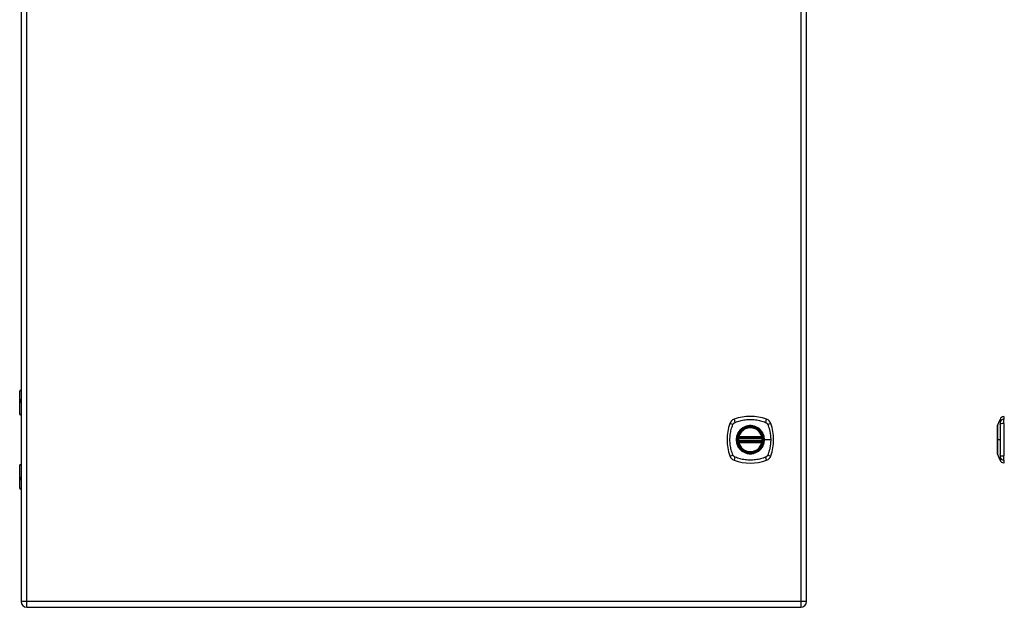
# Model space of a CAD drawing. Header units: inches. Extents: x 3 to 112, y 6 to 61.
# Tile 58 of 67: x 32 to 57, y 13 to 28. Entities that reach past the tile are written whole.
import ezdxf

# ---------------------------------------------------------------- set-up
doc = ezdxf.new("R2010")
doc.units = ezdxf.units.IN
doc.header["$MEASUREMENT"] = 0
doc.layers.add('Visible Edges(ANSI)', color=7, linetype='Continuous', lineweight=25)
doc.layers.add('Visible Tangent Edges(ANSI)', color=7, linetype='Continuous', lineweight=25)

msp = doc.modelspace()

# ---------------------------------------------------------------- linework, layer by layer
at = {"layer": 'Visible Edges(ANSI)'}
for p, q in [((32.277, 43.026), (32.277, 13.515)), ((52.195, 13.515), (52.195, 43.026)), ((32.242, 18.264), (32.242, 18.849)), ((32.262, 18.869), (32.277, 18.869)), ((32.277, 18.625), (32.274, 18.625)), ((32.274, 18.581), (32.277, 18.581)), ((32.277, 18.249), (32.258, 18.249)), ((57.041, 17.976), (57.103, 18.135)), ((57.195, 18.209), (57.195, 18.141)), ((57.195, 18.03), (57.195, 18.141)), ((57.195, 18.03), (57.195, 17.207)), ((50.474, 17.658), (51.068, 17.658)), ((51.068, 17.579), (50.474, 17.579)), ((50.478, 17.678), (51.063, 17.678)), ((51.063, 17.559), (50.478, 17.559)), ((57.103, 17.102), (57.041, 17.262)), ((32.258, 16.989), (32.277, 16.989)), ((57.195, 17.096), (57.195, 17.207)), ((57.195, 17.096), (57.195, 17.028)), ((32.242, 16.388), (32.242, 16.973)), ((32.277, 16.656), (32.274, 16.656)), ((32.274, 16.613), (32.277, 16.613)), ((32.277, 16.369), (32.262, 16.369)), ((32.423, 13.369), (52.049, 13.369))]:
    msp.add_line(p, q, dxfattribs=at)
at = {"layer": 'Visible Edges(ANSI)', "flags": 128}
for points in [[(57.041, 17.974), (57.041, 17.973), (57.041, 17.972), (57.041, 17.97), (57.041, 17.967), (57.041, 17.963), (57.041, 17.959), (57.041, 17.953), (57.041, 17.947), (57.04, 17.94), (57.04, 17.932), (57.04, 17.923), (57.04, 17.914), (57.04, 17.904), (57.04, 17.893), (57.04, 17.882), (57.04, 17.87), (57.04, 17.857), (57.04, 17.844), (57.04, 17.83), (57.04, 17.816), (57.04, 17.802), (57.04, 17.786), (57.04, 17.771), (57.041, 17.755), (57.041, 17.739), (57.041, 17.722), (57.041, 17.705), (57.041, 17.688), (57.041, 17.671), (57.041, 17.654), (57.041, 17.636), (57.041, 17.619), (57.041, 17.602), (57.041, 17.584), (57.041, 17.567), (57.041, 17.55), (57.041, 17.532), (57.041, 17.516), (57.041, 17.499), (57.041, 17.483), (57.04, 17.467), (57.04, 17.451), (57.04, 17.436), (57.04, 17.421), (57.04, 17.407), (57.04, 17.393), (57.04, 17.38), (57.04, 17.367), (57.04, 17.355), (57.04, 17.344), (57.04, 17.333), (57.04, 17.323), (57.04, 17.314), (57.04, 17.305), (57.04, 17.298), (57.041, 17.291), (57.041, 17.284), (57.041, 17.279), (57.041, 17.274), (57.041, 17.27), (57.041, 17.267), (57.041, 17.265), (57.041, 17.264), (57.041, 17.264)], [(50.462, 17.672), (50.462, 17.672), (50.462, 17.672), (50.462, 17.671), (50.462, 17.671), (50.462, 17.671), (50.462, 17.67), (50.462, 17.669), (50.462, 17.669), (50.462, 17.668), (50.462, 17.667), (50.461, 17.666), (50.461, 17.665), (50.461, 17.663), (50.461, 17.662), (50.461, 17.661), (50.46, 17.66), (50.46, 17.658), (50.46, 17.657), (50.46, 17.655), (50.46, 17.654), (50.46, 17.652), (50.459, 17.65), (50.459, 17.649), (50.459, 17.647)], [(50.459, 17.59), (50.459, 17.588), (50.459, 17.587), (50.46, 17.585), (50.46, 17.584), (50.46, 17.582), (50.46, 17.581), (50.46, 17.579), (50.46, 17.578), (50.461, 17.576), (50.461, 17.575), (50.461, 17.574), (50.461, 17.573), (50.461, 17.572), (50.462, 17.571), (50.462, 17.57), (50.462, 17.569), (50.462, 17.568), (50.462, 17.567), (50.462, 17.567), (50.462, 17.566), (50.462, 17.566), (50.462, 17.566), (50.462, 17.566), (50.462, 17.565)], [(51.082, 17.647), (51.082, 17.649), (51.082, 17.65), (51.082, 17.652), (51.082, 17.654), (51.082, 17.655), (51.081, 17.657), (51.081, 17.658), (51.081, 17.66), (51.081, 17.661), (51.081, 17.662), (51.081, 17.663), (51.08, 17.665), (51.08, 17.666), (51.08, 17.667), (51.08, 17.668), (51.08, 17.669), (51.08, 17.669), (51.08, 17.67), (51.079, 17.671), (51.079, 17.671), (51.079, 17.671), (51.079, 17.672), (51.079, 17.672), (51.079, 17.672)], [(51.079, 17.565), (51.079, 17.566), (51.079, 17.566), (51.079, 17.566), (51.079, 17.566), (51.079, 17.567), (51.08, 17.567), (51.08, 17.568), (51.08, 17.569), (51.08, 17.57), (51.08, 17.571), (51.08, 17.572), (51.08, 17.573), (51.081, 17.574), (51.081, 17.575), (51.081, 17.576), (51.081, 17.578), (51.081, 17.579), (51.081, 17.581), (51.082, 17.582), (51.082, 17.584), (51.082, 17.585), (51.082, 17.587), (51.082, 17.588), (51.082, 17.59)]]:
    msp.add_lwpolyline(points, dxfattribs=at)
at = {"layer": 'Visible Edges(ANSI)'}
for radius in [0.32, 0.315]:
    msp.add_circle((50.771, 17.619), radius, dxfattribs=at)
for centre, radius, start, end in [((32.262, 18.849), 0.0197, 90, 180), ((32.258, 18.264), 0.0157, 180, 270), ((51.46, 17.619), 1.28, 161.2278, 198.7722), ((50.416, 17.973), 0.177, 108.7722, 161.2278), ((50.771, 16.93), 1.28, 71.2278, 108.7722), ((51.126, 17.973), 0.177, 18.7722, 71.2278), ((50.082, 17.619), 1.28, 341.2278, 18.7722), ((57.213, 18.092), 0.118, 98.6009, 158.7495), ((57.188, 18.15), 0.0394, 53.1301, 78.463), ((50.771, 17.619), 0.313, 13.6344, 166.3656), ((57.046, 17.974), 0.00492, 158.7495, 179.7912), ((50.771, 17.619), 0.313, 174.7499, 185.2501), ((50.771, 17.619), 0.313, 166.3656, 170.216), ((50.474, 17.67), 0.0118, 170.216, 270), ((50.474, 17.567), 0.0118, 90, 189.784), ((50.771, 17.619), 0.313, 189.784, 193.6344), ((50.478, 17.69), 0.0118, 166.3656, 270), ((50.478, 17.548), 0.0118, 90, 193.6344), ((50.771, 17.619), 0.313, 193.6344, 346.3656), ((51.063, 17.69), 0.0118, 270, 13.6344), ((51.063, 17.548), 0.0118, 346.3656, 90), ((51.068, 17.67), 0.0118, 270, 9.784), ((51.068, 17.567), 0.0118, 350.216, 90), ((50.771, 17.619), 0.313, 9.784, 13.6344), ((50.771, 17.619), 0.313, 346.3656, 350.216), ((50.771, 17.619), 0.313, 354.7499, 5.2501), ((57.046, 17.264), 0.00492, 180.2088, 201.2505), ((32.258, 16.973), 0.0157, 90, 180), ((50.416, 17.264), 0.177, 198.7722, 251.2278), ((50.771, 18.308), 1.28, 251.2278, 288.7722), ((51.126, 17.264), 0.177, 288.7722, 341.2278), ((57.213, 17.145), 0.118, 201.2505, 261.3991), ((57.188, 17.087), 0.0394, 281.537, 306.8699), ((32.262, 16.388), 0.0197, 180, 270), ((32.423, 13.515), 0.146, 180, 270), ((52.049, 13.515), 0.146, 270, 0)]:
    msp.add_arc(centre, radius, start, end, dxfattribs=at)
at = {"layer": 'Visible Tangent Edges(ANSI)'}
for p, q in [((32.423, 13.515), (32.423, 43.026)), ((52.049, 43.026), (52.049, 13.515)), ((32.277, 18.849), (32.242, 18.849)), ((32.265, 18.634), (32.277, 18.634)), ((32.277, 18.571), (32.265, 18.571)), ((32.242, 18.264), (32.277, 18.264)), ((50.459, 17.647), (50.471, 17.646)), ((50.459, 17.59), (50.471, 17.591)), ((50.468, 17.671), (50.462, 17.672)), ((50.462, 17.565), (50.468, 17.566)), ((50.467, 17.692), (50.478, 17.69)), ((50.478, 17.548), (50.467, 17.545)), ((50.471, 17.646), (51.071, 17.646)), ((51.071, 17.591), (50.471, 17.591)), ((50.474, 17.658), (50.474, 17.668)), ((50.474, 17.569), (50.474, 17.579)), ((50.478, 17.678), (50.478, 17.69)), ((51.063, 17.69), (50.478, 17.69)), ((50.478, 17.668), (50.478, 17.678)), ((50.478, 17.668), (51.063, 17.668)), ((50.478, 17.559), (50.478, 17.569)), ((51.063, 17.569), (50.478, 17.569)), ((50.478, 17.548), (50.478, 17.559)), ((50.478, 17.548), (51.063, 17.548)), ((51.063, 17.69), (51.075, 17.692)), ((51.063, 17.69), (51.063, 17.678)), ((51.063, 17.678), (51.063, 17.668)), ((51.063, 17.569), (51.063, 17.559)), ((51.063, 17.559), (51.063, 17.548)), ((51.075, 17.545), (51.063, 17.548)), ((51.068, 17.668), (51.068, 17.658)), ((51.068, 17.579), (51.068, 17.569)), ((51.071, 17.646), (51.082, 17.647)), ((51.071, 17.591), (51.082, 17.59)), ((51.079, 17.672), (51.073, 17.671)), ((51.073, 17.566), (51.079, 17.565)), ((51.123, 17.619), (51.128, 17.619)), ((51.287, 17.619), (51.128, 17.619)), ((57.041, 17.619), (57.041, 17.619)), ((57.103, 17.619), (57.041, 17.619)), ((32.277, 16.973), (32.242, 16.973)), ((32.265, 16.666), (32.277, 16.666)), ((32.277, 16.603), (32.265, 16.603)), ((32.242, 16.388), (32.277, 16.388)), ((32.423, 13.515), (32.277, 13.515)), ((32.423, 13.369), (32.423, 13.515)), ((52.049, 13.515), (32.423, 13.515)), ((52.049, 13.515), (52.049, 13.369)), ((52.195, 13.515), (52.049, 13.515))]:
    msp.add_line(p, q, dxfattribs=at)
at = {"layer": 'Visible Tangent Edges(ANSI)', "flags": 128}
for points in [[(32.265, 18.634), (32.263, 18.634), (32.261, 18.633), (32.259, 18.632), (32.257, 18.631), (32.256, 18.628), (32.254, 18.626), (32.253, 18.623), (32.252, 18.619), (32.252, 18.615), (32.251, 18.611), (32.251, 18.607), (32.251, 18.603), (32.251, 18.599), (32.251, 18.594), (32.252, 18.59), (32.252, 18.587), (32.253, 18.583), (32.254, 18.58), (32.256, 18.577), (32.257, 18.575), (32.259, 18.574), (32.261, 18.572), (32.263, 18.572), (32.265, 18.571)], [(32.274, 18.581), (32.272, 18.581), (32.27, 18.582), (32.268, 18.583), (32.266, 18.584), (32.265, 18.585), (32.264, 18.587), (32.263, 18.589), (32.262, 18.592), (32.261, 18.594), (32.261, 18.597), (32.26, 18.6), (32.26, 18.603), (32.26, 18.606), (32.261, 18.609), (32.261, 18.612), (32.262, 18.614), (32.263, 18.617), (32.264, 18.619), (32.265, 18.62), (32.266, 18.622), (32.268, 18.623), (32.27, 18.624), (32.272, 18.624), (32.274, 18.625)], [(50.331, 17.23), (50.317, 17.264), (50.307, 17.295), (50.297, 17.326), (50.288, 17.358), (50.28, 17.39), (50.274, 17.422), (50.268, 17.454), (50.263, 17.487), (50.259, 17.52), (50.256, 17.552), (50.255, 17.585), (50.254, 17.618), (50.255, 17.652), (50.256, 17.684), (50.259, 17.717), (50.263, 17.75), (50.268, 17.783), (50.274, 17.815), (50.28, 17.847), (50.288, 17.879), (50.297, 17.911), (50.307, 17.943), (50.317, 17.974), (50.331, 18.007)], [(50.331, 18.007), (50.332, 18.01), (50.334, 18.013), (50.335, 18.015), (50.337, 18.018), (50.338, 18.021), (50.34, 18.023), (50.342, 18.026), (50.344, 18.028), (50.346, 18.031), (50.348, 18.033), (50.35, 18.035), (50.352, 18.037), (50.354, 18.04), (50.357, 18.042), (50.359, 18.044), (50.361, 18.046), (50.364, 18.047), (50.366, 18.049), (50.369, 18.051), (50.371, 18.053), (50.374, 18.054), (50.377, 18.056), (50.379, 18.057), (50.382, 18.059)], [(50.382, 18.059), (50.416, 18.072), (50.447, 18.083), (50.478, 18.093), (50.51, 18.101), (50.542, 18.109), (50.574, 18.116), (50.606, 18.122), (50.639, 18.127), (50.672, 18.13), (50.705, 18.133), (50.738, 18.135), (50.771, 18.135), (50.804, 18.135), (50.837, 18.133), (50.87, 18.13), (50.902, 18.127), (50.935, 18.122), (50.967, 18.116), (51, 18.109), (51.032, 18.101), (51.063, 18.093), (51.095, 18.083), (51.126, 18.072), (51.159, 18.059)], [(51.159, 18.059), (51.161, 18.058), (51.162, 18.057), (51.164, 18.057), (51.165, 18.056), (51.166, 18.055), (51.168, 18.054), (51.169, 18.054), (51.17, 18.053), (51.172, 18.052), (51.173, 18.051), (51.174, 18.05), (51.175, 18.049), (51.177, 18.048), (51.178, 18.048), (51.179, 18.047), (51.18, 18.046), (51.182, 18.045), (51.183, 18.044), (51.184, 18.043), (51.185, 18.042), (51.186, 18.041), (51.187, 18.04), (51.188, 18.038), (51.19, 18.037)], [(51.19, 18.037), (51.191, 18.036), (51.192, 18.035), (51.193, 18.034), (51.194, 18.033), (51.195, 18.032), (51.196, 18.031), (51.197, 18.029), (51.198, 18.028), (51.199, 18.027), (51.2, 18.026), (51.201, 18.025), (51.201, 18.023), (51.202, 18.022), (51.203, 18.021), (51.204, 18.019), (51.205, 18.018), (51.206, 18.017), (51.206, 18.015), (51.207, 18.014), (51.208, 18.013), (51.209, 18.011), (51.209, 18.01), (51.21, 18.009), (51.211, 18.007)], [(51.211, 18.007), (51.219, 17.989), (51.225, 17.974), (51.23, 17.958), (51.235, 17.943), (51.24, 17.927), (51.245, 17.911), (51.249, 17.895), (51.253, 17.88), (51.257, 17.864), (51.261, 17.848), (51.265, 17.831), (51.268, 17.815), (51.271, 17.799), (51.274, 17.783), (51.276, 17.767), (51.279, 17.75), (51.281, 17.734), (51.282, 17.718), (51.284, 17.701), (51.285, 17.685), (51.286, 17.668), (51.287, 17.652), (51.287, 17.635), (51.287, 17.619)], [(57.103, 18.135), (57.103, 18.135), (57.103, 18.135), (57.103, 18.134), (57.103, 18.133), (57.103, 18.132), (57.103, 18.13), (57.103, 18.129), (57.103, 18.127), (57.103, 18.124), (57.103, 18.122), (57.102, 18.119), (57.102, 18.116), (57.102, 18.113), (57.102, 18.109), (57.102, 18.105), (57.102, 18.101), (57.102, 18.097), (57.102, 18.093), (57.102, 18.088), (57.102, 18.083), (57.102, 18.078), (57.102, 18.072), (57.102, 18.067), (57.101, 18.059)], [(57.101, 18.059), (57.102, 18.058), (57.102, 18.057), (57.102, 18.057), (57.102, 18.056), (57.102, 18.055), (57.102, 18.054), (57.102, 18.054), (57.102, 18.053), (57.102, 18.052), (57.102, 18.051), (57.102, 18.05), (57.102, 18.049), (57.102, 18.048), (57.102, 18.048), (57.102, 18.047), (57.102, 18.046), (57.102, 18.045), (57.102, 18.044), (57.102, 18.043), (57.102, 18.042), (57.102, 18.041), (57.102, 18.04), (57.102, 18.038), (57.102, 18.037)], [(57.102, 18.037), (57.102, 18.036), (57.102, 18.035), (57.102, 18.034), (57.102, 18.033), (57.102, 18.032), (57.102, 18.031), (57.102, 18.029), (57.102, 18.028), (57.102, 18.027), (57.102, 18.026), (57.102, 18.025), (57.102, 18.023), (57.102, 18.022), (57.102, 18.021), (57.102, 18.019), (57.102, 18.018), (57.102, 18.017), (57.102, 18.015), (57.102, 18.014), (57.102, 18.013), (57.102, 18.011), (57.102, 18.01), (57.102, 18.009), (57.101, 18.007)], [(57.101, 18.007), (57.102, 17.989), (57.102, 17.974), (57.102, 17.958), (57.102, 17.943), (57.102, 17.927), (57.102, 17.911), (57.102, 17.895), (57.102, 17.88), (57.102, 17.864), (57.102, 17.848), (57.102, 17.831), (57.102, 17.815), (57.102, 17.799), (57.103, 17.783), (57.103, 17.767), (57.103, 17.75), (57.103, 17.734), (57.103, 17.718), (57.103, 17.701), (57.103, 17.685), (57.103, 17.668), (57.103, 17.652), (57.103, 17.635), (57.103, 17.619)], [(50.496, 17.846), (50.484, 17.83), (50.472, 17.813), (50.461, 17.796), (50.451, 17.777), (50.443, 17.759), (50.435, 17.74), (50.429, 17.72), (50.423, 17.7), (50.419, 17.68), (50.416, 17.66), (50.415, 17.639), (50.414, 17.619), (50.415, 17.598), (50.416, 17.577), (50.419, 17.557), (50.423, 17.537), (50.429, 17.517), (50.435, 17.497), (50.443, 17.478), (50.451, 17.46), (50.461, 17.441), (50.472, 17.424), (50.484, 17.407), (50.496, 17.391)], [(51.123, 17.619), (51.111, 17.527), (51.076, 17.442), (51.02, 17.369), (50.947, 17.314), (50.862, 17.278), (50.77, 17.267), (50.679, 17.279), (50.594, 17.314), (50.521, 17.37), (50.466, 17.442), (50.431, 17.528), (50.419, 17.619), (50.431, 17.71), (50.466, 17.795), (50.522, 17.868), (50.595, 17.924), (50.68, 17.959), (50.771, 17.971), (50.862, 17.959), (50.947, 17.923), (51.02, 17.868), (51.076, 17.795), (51.111, 17.71), (51.123, 17.619)], [(50.543, 17.893), (50.541, 17.891), (50.539, 17.89), (50.537, 17.888), (50.535, 17.886), (50.533, 17.884), (50.531, 17.882), (50.529, 17.88), (50.527, 17.879), (50.525, 17.877), (50.523, 17.875), (50.521, 17.873), (50.519, 17.871), (50.517, 17.869), (50.515, 17.867), (50.513, 17.865), (50.511, 17.863), (50.509, 17.861), (50.507, 17.859), (50.505, 17.857), (50.503, 17.855), (50.502, 17.853), (50.5, 17.85), (50.498, 17.848), (50.496, 17.846)], [(50.998, 17.893), (50.982, 17.906), (50.965, 17.918), (50.948, 17.928), (50.93, 17.938), (50.911, 17.947), (50.892, 17.954), (50.872, 17.961), (50.852, 17.966), (50.832, 17.97), (50.812, 17.973), (50.791, 17.975), (50.771, 17.976), (50.75, 17.975), (50.73, 17.973), (50.709, 17.97), (50.689, 17.966), (50.669, 17.961), (50.65, 17.954), (50.63, 17.947), (50.612, 17.938), (50.594, 17.928), (50.576, 17.918), (50.559, 17.906), (50.543, 17.893)], [(51.045, 17.846), (51.044, 17.848), (51.042, 17.85), (51.04, 17.853), (51.038, 17.855), (51.036, 17.857), (51.034, 17.859), (51.033, 17.861), (51.031, 17.863), (51.029, 17.865), (51.027, 17.867), (51.025, 17.869), (51.023, 17.871), (51.021, 17.873), (51.019, 17.875), (51.017, 17.877), (51.015, 17.879), (51.013, 17.88), (51.011, 17.882), (51.009, 17.884), (51.007, 17.886), (51.005, 17.888), (51.003, 17.89), (51, 17.891), (50.998, 17.893)], [(51.128, 17.619), (51.128, 17.629), (51.127, 17.639), (51.126, 17.649), (51.125, 17.66), (51.124, 17.67), (51.122, 17.68), (51.12, 17.69), (51.118, 17.7), (51.116, 17.71), (51.113, 17.72), (51.11, 17.73), (51.106, 17.74), (51.103, 17.749), (51.099, 17.759), (51.095, 17.768), (51.09, 17.777), (51.086, 17.787), (51.081, 17.796), (51.075, 17.804), (51.07, 17.813), (51.064, 17.822), (51.058, 17.83), (51.052, 17.838), (51.045, 17.846)], [(57.041, 17.893), (57.041, 17.9), (57.041, 17.906), (57.041, 17.912), (57.041, 17.918), (57.041, 17.923), (57.041, 17.928), (57.041, 17.933), (57.041, 17.938), (57.041, 17.942), (57.041, 17.947), (57.041, 17.951), (57.041, 17.954), (57.041, 17.958), (57.041, 17.961), (57.041, 17.964), (57.041, 17.966), (57.041, 17.968), (57.041, 17.97), (57.041, 17.972), (57.041, 17.973), (57.041, 17.974), (57.041, 17.975), (57.041, 17.975), (57.041, 17.976)], [(57.041, 17.846), (57.041, 17.848), (57.041, 17.85), (57.041, 17.853), (57.041, 17.855), (57.041, 17.857), (57.041, 17.859), (57.041, 17.861), (57.041, 17.863), (57.041, 17.865), (57.041, 17.867), (57.041, 17.869), (57.041, 17.871), (57.041, 17.873), (57.041, 17.875), (57.041, 17.877), (57.041, 17.879), (57.041, 17.88), (57.041, 17.882), (57.041, 17.884), (57.041, 17.886), (57.041, 17.888), (57.041, 17.89), (57.041, 17.891), (57.041, 17.893)], [(57.041, 17.619), (57.041, 17.629), (57.041, 17.639), (57.041, 17.649), (57.041, 17.66), (57.041, 17.67), (57.041, 17.68), (57.041, 17.69), (57.041, 17.7), (57.041, 17.71), (57.041, 17.72), (57.041, 17.73), (57.041, 17.74), (57.041, 17.749), (57.041, 17.759), (57.041, 17.768), (57.041, 17.777), (57.041, 17.787), (57.041, 17.796), (57.041, 17.804), (57.041, 17.813), (57.041, 17.822), (57.041, 17.83), (57.041, 17.838), (57.041, 17.846)], [(50.467, 17.692), (50.466, 17.692), (50.466, 17.691), (50.466, 17.69), (50.466, 17.689), (50.466, 17.688), (50.466, 17.687), (50.466, 17.686), (50.466, 17.685), (50.465, 17.684), (50.465, 17.683), (50.466, 17.682), (50.466, 17.681), (50.466, 17.68), (50.466, 17.679), (50.466, 17.678), (50.466, 17.677), (50.466, 17.677), (50.466, 17.676), (50.467, 17.675), (50.467, 17.674), (50.467, 17.673), (50.468, 17.672), (50.468, 17.672), (50.468, 17.671)], [(50.468, 17.566), (50.468, 17.566), (50.468, 17.565), (50.467, 17.564), (50.467, 17.563), (50.467, 17.563), (50.466, 17.562), (50.466, 17.561), (50.466, 17.56), (50.466, 17.559), (50.466, 17.558), (50.466, 17.557), (50.466, 17.556), (50.466, 17.555), (50.465, 17.554), (50.465, 17.553), (50.466, 17.552), (50.466, 17.551), (50.466, 17.551), (50.466, 17.55), (50.466, 17.549), (50.466, 17.548), (50.466, 17.547), (50.466, 17.546), (50.467, 17.545)], [(50.468, 17.671), (50.468, 17.671), (50.469, 17.67), (50.469, 17.67), (50.469, 17.67), (50.469, 17.67), (50.47, 17.67), (50.47, 17.67), (50.47, 17.67), (50.47, 17.669), (50.47, 17.669), (50.471, 17.669), (50.471, 17.669), (50.471, 17.669), (50.471, 17.669), (50.472, 17.669), (50.472, 17.669), (50.472, 17.669), (50.472, 17.669), (50.473, 17.668), (50.473, 17.668), (50.473, 17.668), (50.473, 17.668), (50.474, 17.668), (50.474, 17.668)], [(50.474, 17.569), (50.474, 17.569), (50.473, 17.569), (50.473, 17.569), (50.473, 17.569), (50.473, 17.569), (50.472, 17.569), (50.472, 17.569), (50.472, 17.569), (50.472, 17.569), (50.471, 17.568), (50.471, 17.568), (50.471, 17.568), (50.471, 17.568), (50.47, 17.568), (50.47, 17.568), (50.47, 17.568), (50.47, 17.568), (50.47, 17.567), (50.469, 17.567), (50.469, 17.567), (50.469, 17.567), (50.469, 17.567), (50.468, 17.567), (50.468, 17.566)], [(50.471, 17.646), (50.471, 17.647), (50.471, 17.648), (50.471, 17.649), (50.471, 17.649), (50.472, 17.65), (50.472, 17.651), (50.472, 17.651), (50.472, 17.652), (50.472, 17.653), (50.473, 17.653), (50.473, 17.654), (50.473, 17.655), (50.473, 17.655), (50.473, 17.656), (50.473, 17.656), (50.473, 17.656), (50.474, 17.657), (50.474, 17.657), (50.474, 17.657), (50.474, 17.658), (50.474, 17.658), (50.474, 17.658), (50.474, 17.658), (50.474, 17.658)], [(50.474, 17.579), (50.474, 17.579), (50.474, 17.579), (50.474, 17.58), (50.474, 17.58), (50.474, 17.58), (50.474, 17.58), (50.474, 17.581), (50.473, 17.581), (50.473, 17.581), (50.473, 17.582), (50.473, 17.582), (50.473, 17.583), (50.473, 17.583), (50.473, 17.584), (50.472, 17.585), (50.472, 17.585), (50.472, 17.586), (50.472, 17.587), (50.472, 17.587), (50.471, 17.588), (50.471, 17.589), (50.471, 17.59), (50.471, 17.59), (50.471, 17.591)], [(50.474, 17.668), (50.474, 17.668), (50.474, 17.668), (50.474, 17.668), (50.475, 17.668), (50.475, 17.668), (50.475, 17.668), (50.475, 17.668), (50.475, 17.668), (50.476, 17.668), (50.476, 17.668), (50.476, 17.668), (50.476, 17.668), (50.476, 17.668), (50.476, 17.668), (50.477, 17.668), (50.477, 17.668), (50.477, 17.668), (50.477, 17.668), (50.477, 17.668), (50.477, 17.668), (50.478, 17.668), (50.478, 17.668), (50.478, 17.668), (50.478, 17.668)], [(50.478, 17.569), (50.478, 17.569), (50.478, 17.569), (50.478, 17.569), (50.477, 17.569), (50.477, 17.569), (50.477, 17.569), (50.477, 17.569), (50.477, 17.569), (50.477, 17.569), (50.476, 17.569), (50.476, 17.569), (50.476, 17.569), (50.476, 17.569), (50.476, 17.569), (50.476, 17.569), (50.475, 17.569), (50.475, 17.569), (50.475, 17.569), (50.475, 17.569), (50.475, 17.569), (50.474, 17.569), (50.474, 17.569), (50.474, 17.569), (50.474, 17.569)], [(51.045, 17.391), (51.052, 17.399), (51.058, 17.407), (51.064, 17.416), (51.07, 17.424), (51.075, 17.433), (51.081, 17.442), (51.086, 17.451), (51.09, 17.46), (51.095, 17.469), (51.099, 17.479), (51.103, 17.488), (51.106, 17.498), (51.11, 17.507), (51.113, 17.517), (51.116, 17.527), (51.118, 17.537), (51.12, 17.547), (51.122, 17.557), (51.124, 17.567), (51.125, 17.578), (51.126, 17.588), (51.127, 17.598), (51.128, 17.608), (51.128, 17.619)], [(51.063, 17.668), (51.064, 17.668), (51.064, 17.668), (51.064, 17.668), (51.064, 17.668), (51.064, 17.668), (51.065, 17.668), (51.065, 17.668), (51.065, 17.668), (51.065, 17.668), (51.065, 17.668), (51.065, 17.668), (51.066, 17.668), (51.066, 17.668), (51.066, 17.668), (51.066, 17.668), (51.066, 17.668), (51.066, 17.668), (51.067, 17.668), (51.067, 17.668), (51.067, 17.668), (51.067, 17.668), (51.067, 17.668), (51.067, 17.668), (51.068, 17.668)], [(51.068, 17.569), (51.067, 17.569), (51.067, 17.569), (51.067, 17.569), (51.067, 17.569), (51.067, 17.569), (51.067, 17.569), (51.066, 17.569), (51.066, 17.569), (51.066, 17.569), (51.066, 17.569), (51.066, 17.569), (51.066, 17.569), (51.065, 17.569), (51.065, 17.569), (51.065, 17.569), (51.065, 17.569), (51.065, 17.569), (51.065, 17.569), (51.064, 17.569), (51.064, 17.569), (51.064, 17.569), (51.064, 17.569), (51.064, 17.569), (51.063, 17.569)], [(51.068, 17.668), (51.068, 17.668), (51.068, 17.668), (51.068, 17.668), (51.069, 17.668), (51.069, 17.668), (51.069, 17.669), (51.069, 17.669), (51.07, 17.669), (51.07, 17.669), (51.07, 17.669), (51.07, 17.669), (51.071, 17.669), (51.071, 17.669), (51.071, 17.669), (51.071, 17.669), (51.072, 17.67), (51.072, 17.67), (51.072, 17.67), (51.072, 17.67), (51.072, 17.67), (51.073, 17.67), (51.073, 17.67), (51.073, 17.671), (51.073, 17.671)], [(51.068, 17.658), (51.068, 17.658), (51.068, 17.658), (51.068, 17.658), (51.068, 17.658), (51.068, 17.657), (51.068, 17.657), (51.068, 17.657), (51.068, 17.656), (51.068, 17.656), (51.068, 17.656), (51.069, 17.655), (51.069, 17.655), (51.069, 17.654), (51.069, 17.653), (51.069, 17.653), (51.069, 17.652), (51.07, 17.651), (51.07, 17.651), (51.07, 17.65), (51.07, 17.649), (51.07, 17.649), (51.07, 17.648), (51.071, 17.647), (51.071, 17.646)], [(51.071, 17.591), (51.071, 17.59), (51.07, 17.59), (51.07, 17.589), (51.07, 17.588), (51.07, 17.587), (51.07, 17.587), (51.07, 17.586), (51.069, 17.585), (51.069, 17.585), (51.069, 17.584), (51.069, 17.583), (51.069, 17.583), (51.069, 17.582), (51.068, 17.582), (51.068, 17.581), (51.068, 17.581), (51.068, 17.581), (51.068, 17.58), (51.068, 17.58), (51.068, 17.58), (51.068, 17.58), (51.068, 17.579), (51.068, 17.579), (51.068, 17.579)], [(51.073, 17.566), (51.073, 17.567), (51.073, 17.567), (51.073, 17.567), (51.072, 17.567), (51.072, 17.567), (51.072, 17.567), (51.072, 17.568), (51.072, 17.568), (51.071, 17.568), (51.071, 17.568), (51.071, 17.568), (51.071, 17.568), (51.07, 17.568), (51.07, 17.568), (51.07, 17.569), (51.07, 17.569), (51.069, 17.569), (51.069, 17.569), (51.069, 17.569), (51.069, 17.569), (51.068, 17.569), (51.068, 17.569), (51.068, 17.569), (51.068, 17.569)], [(51.073, 17.671), (51.074, 17.672), (51.074, 17.672), (51.074, 17.673), (51.075, 17.674), (51.075, 17.675), (51.075, 17.676), (51.075, 17.677), (51.076, 17.677), (51.076, 17.678), (51.076, 17.679), (51.076, 17.68), (51.076, 17.681), (51.076, 17.682), (51.076, 17.683), (51.076, 17.684), (51.076, 17.685), (51.076, 17.686), (51.076, 17.687), (51.076, 17.688), (51.076, 17.689), (51.076, 17.69), (51.075, 17.691), (51.075, 17.692), (51.075, 17.692)], [(51.075, 17.545), (51.075, 17.546), (51.075, 17.547), (51.076, 17.548), (51.076, 17.549), (51.076, 17.55), (51.076, 17.551), (51.076, 17.551), (51.076, 17.552), (51.076, 17.553), (51.076, 17.554), (51.076, 17.555), (51.076, 17.556), (51.076, 17.557), (51.076, 17.558), (51.076, 17.559), (51.076, 17.56), (51.075, 17.561), (51.075, 17.562), (51.075, 17.563), (51.075, 17.563), (51.074, 17.564), (51.074, 17.565), (51.074, 17.566), (51.073, 17.566)], [(51.287, 17.619), (51.287, 17.602), (51.287, 17.586), (51.286, 17.569), (51.285, 17.553), (51.284, 17.536), (51.282, 17.52), (51.281, 17.503), (51.279, 17.487), (51.276, 17.471), (51.274, 17.454), (51.271, 17.438), (51.268, 17.422), (51.265, 17.406), (51.261, 17.39), (51.257, 17.374), (51.253, 17.358), (51.249, 17.342), (51.245, 17.326), (51.24, 17.31), (51.235, 17.295), (51.23, 17.279), (51.225, 17.264), (51.219, 17.248), (51.211, 17.23)], [(57.041, 17.391), (57.041, 17.399), (57.041, 17.407), (57.041, 17.416), (57.041, 17.424), (57.041, 17.433), (57.041, 17.442), (57.041, 17.451), (57.041, 17.46), (57.041, 17.469), (57.041, 17.479), (57.041, 17.488), (57.041, 17.498), (57.041, 17.507), (57.041, 17.517), (57.041, 17.527), (57.041, 17.537), (57.041, 17.547), (57.041, 17.557), (57.041, 17.567), (57.041, 17.578), (57.041, 17.588), (57.041, 17.598), (57.041, 17.608), (57.041, 17.619)], [(57.103, 17.619), (57.103, 17.602), (57.103, 17.586), (57.103, 17.569), (57.103, 17.553), (57.103, 17.536), (57.103, 17.52), (57.103, 17.503), (57.103, 17.487), (57.103, 17.471), (57.103, 17.454), (57.102, 17.438), (57.102, 17.422), (57.102, 17.406), (57.102, 17.39), (57.102, 17.374), (57.102, 17.358), (57.102, 17.342), (57.102, 17.326), (57.102, 17.31), (57.102, 17.295), (57.102, 17.279), (57.102, 17.264), (57.102, 17.248), (57.101, 17.23)], [(50.382, 17.179), (50.379, 17.18), (50.377, 17.182), (50.374, 17.183), (50.371, 17.185), (50.369, 17.186), (50.366, 17.188), (50.364, 17.19), (50.361, 17.192), (50.359, 17.194), (50.357, 17.196), (50.354, 17.198), (50.352, 17.2), (50.35, 17.202), (50.348, 17.204), (50.346, 17.207), (50.344, 17.209), (50.342, 17.212), (50.34, 17.214), (50.338, 17.217), (50.337, 17.219), (50.335, 17.222), (50.334, 17.225), (50.332, 17.227), (50.331, 17.23)], [(50.496, 17.391), (50.498, 17.389), (50.5, 17.387), (50.502, 17.385), (50.503, 17.383), (50.505, 17.381), (50.507, 17.379), (50.509, 17.376), (50.511, 17.374), (50.513, 17.372), (50.515, 17.37), (50.517, 17.368), (50.519, 17.366), (50.521, 17.365), (50.523, 17.363), (50.525, 17.361), (50.527, 17.359), (50.529, 17.357), (50.531, 17.355), (50.533, 17.353), (50.535, 17.351), (50.537, 17.349), (50.539, 17.348), (50.541, 17.346), (50.543, 17.344)], [(50.543, 17.344), (50.559, 17.331), (50.576, 17.32), (50.594, 17.309), (50.612, 17.299), (50.631, 17.291), (50.65, 17.283), (50.669, 17.277), (50.689, 17.271), (50.709, 17.267), (50.73, 17.264), (50.75, 17.262), (50.771, 17.262), (50.791, 17.262), (50.812, 17.264), (50.832, 17.267), (50.853, 17.271), (50.872, 17.277), (50.892, 17.283), (50.911, 17.291), (50.93, 17.299), (50.948, 17.309), (50.965, 17.32), (50.982, 17.331), (50.998, 17.344)], [(50.998, 17.344), (51, 17.346), (51.003, 17.348), (51.005, 17.349), (51.007, 17.351), (51.009, 17.353), (51.011, 17.355), (51.013, 17.357), (51.015, 17.359), (51.017, 17.361), (51.019, 17.363), (51.021, 17.364), (51.023, 17.366), (51.025, 17.368), (51.027, 17.37), (51.029, 17.372), (51.031, 17.374), (51.033, 17.376), (51.034, 17.378), (51.036, 17.381), (51.038, 17.383), (51.04, 17.385), (51.042, 17.387), (51.044, 17.389), (51.045, 17.391)], [(51.211, 17.23), (51.209, 17.227), (51.208, 17.225), (51.206, 17.222), (51.205, 17.219), (51.203, 17.217), (51.201, 17.214), (51.2, 17.212), (51.198, 17.209), (51.196, 17.207), (51.194, 17.204), (51.192, 17.202), (51.19, 17.2), (51.187, 17.198), (51.185, 17.196), (51.183, 17.194), (51.18, 17.192), (51.178, 17.19), (51.175, 17.188), (51.173, 17.186), (51.17, 17.185), (51.168, 17.183), (51.165, 17.182), (51.162, 17.18), (51.159, 17.179)], [(57.041, 17.344), (57.041, 17.346), (57.041, 17.348), (57.041, 17.349), (57.041, 17.351), (57.041, 17.353), (57.041, 17.355), (57.041, 17.357), (57.041, 17.359), (57.041, 17.361), (57.041, 17.363), (57.041, 17.364), (57.041, 17.366), (57.041, 17.368), (57.041, 17.37), (57.041, 17.372), (57.041, 17.374), (57.041, 17.376), (57.041, 17.378), (57.041, 17.381), (57.041, 17.383), (57.041, 17.385), (57.041, 17.387), (57.041, 17.389), (57.041, 17.391)], [(57.041, 17.262), (57.041, 17.262), (57.041, 17.262), (57.041, 17.263), (57.041, 17.264), (57.041, 17.266), (57.041, 17.267), (57.041, 17.269), (57.041, 17.271), (57.041, 17.274), (57.041, 17.277), (57.041, 17.28), (57.041, 17.283), (57.041, 17.287), (57.041, 17.291), (57.041, 17.295), (57.041, 17.299), (57.041, 17.304), (57.041, 17.309), (57.041, 17.314), (57.041, 17.32), (57.041, 17.325), (57.041, 17.331), (57.041, 17.338), (57.041, 17.344)], [(57.101, 17.23), (57.102, 17.227), (57.102, 17.225), (57.102, 17.222), (57.102, 17.219), (57.102, 17.217), (57.102, 17.214), (57.102, 17.212), (57.102, 17.209), (57.102, 17.207), (57.102, 17.204), (57.102, 17.202), (57.102, 17.2), (57.102, 17.198), (57.102, 17.196), (57.102, 17.194), (57.102, 17.192), (57.102, 17.19), (57.102, 17.188), (57.102, 17.186), (57.102, 17.185), (57.102, 17.183), (57.102, 17.182), (57.102, 17.18), (57.101, 17.179)], [(51.159, 17.179), (51.126, 17.165), (51.095, 17.154), (51.063, 17.145), (51.032, 17.136), (51, 17.128), (50.967, 17.121), (50.935, 17.116), (50.902, 17.111), (50.87, 17.107), (50.837, 17.104), (50.804, 17.103), (50.771, 17.102), (50.738, 17.103), (50.705, 17.104), (50.672, 17.107), (50.639, 17.111), (50.606, 17.116), (50.574, 17.121), (50.542, 17.128), (50.51, 17.136), (50.478, 17.145), (50.447, 17.154), (50.416, 17.165), (50.382, 17.179)], [(57.101, 17.179), (57.102, 17.171), (57.102, 17.165), (57.102, 17.16), (57.102, 17.154), (57.102, 17.15), (57.102, 17.145), (57.102, 17.14), (57.102, 17.136), (57.102, 17.132), (57.102, 17.128), (57.102, 17.125), (57.102, 17.121), (57.102, 17.118), (57.103, 17.116), (57.103, 17.113), (57.103, 17.111), (57.103, 17.109), (57.103, 17.107), (57.103, 17.105), (57.103, 17.104), (57.103, 17.103), (57.103, 17.103), (57.103, 17.102), (57.103, 17.102)], [(32.265, 16.666), (32.263, 16.666), (32.261, 16.665), (32.259, 16.664), (32.257, 16.662), (32.256, 16.66), (32.254, 16.657), (32.253, 16.654), (32.252, 16.651), (32.252, 16.647), (32.251, 16.643), (32.251, 16.639), (32.251, 16.634), (32.251, 16.63), (32.251, 16.626), (32.252, 16.622), (32.252, 16.618), (32.253, 16.615), (32.254, 16.612), (32.256, 16.609), (32.257, 16.607), (32.259, 16.605), (32.261, 16.604), (32.263, 16.603), (32.265, 16.603)], [(32.274, 16.613), (32.272, 16.613), (32.27, 16.613), (32.268, 16.614), (32.266, 16.615), (32.265, 16.617), (32.264, 16.619), (32.263, 16.621), (32.262, 16.623), (32.261, 16.626), (32.261, 16.629), (32.26, 16.631), (32.26, 16.634), (32.26, 16.637), (32.261, 16.64), (32.261, 16.643), (32.262, 16.646), (32.263, 16.648), (32.264, 16.65), (32.265, 16.652), (32.266, 16.653), (32.268, 16.655), (32.27, 16.655), (32.272, 16.656), (32.274, 16.656)]]:
    msp.add_lwpolyline(points, dxfattribs=at)
at = {"layer": 'Visible Tangent Edges(ANSI)'}
for radius in [0.346, 0.342, 0.325, 0.324]:
    msp.add_circle((50.771, 17.619), radius, dxfattribs=at)
for start, end in [(13.6344, 166.3656), (174.7499, 185.2501), (193.6344, 346.3656), (354.7499, 5.2501)]:
    msp.add_arc((50.771, 17.619), 0.301, start, end, dxfattribs=at)
for centre, major_axis, ratio, start_param, end_param in [((32.274, 18.634), (0, -0.00984), 0.879139, 4.712389, 6.283185), ((32.274, 18.571), (0, 0.00984), 0.879139, 0, 1.570796), ((50.359, 17.993), (-0.112, 0.037), 0.042597, 4.975842, 6.113112), ((50.396, 18.031), (-0.037, 0.112), 0.042597, 0.170073, 1.307344), ((51.145, 18.031), (0.037, 0.112), 0.042597, 4.975842, 6.113112), ((51.183, 17.993), (0.112, 0.037), 0.042597, 0.170073, 1.307344), ((57.215, 18.031), (-0.117, -0.016), 0.948273, 4.754759, 5.892029), ((57.215, 17.993), (-0.118, 0.005), 0.314585, 4.896593, 6.033863), ((50.463, 17.672), (0.00773, 0.00893), 0.431674, 4.96723, 6.283185), ((50.463, 17.566), (0.00773, -0.00893), 0.431674, 0, 1.315955), ((50.474, 17.666), (0.0021, 0.0116), 0.025638, 0, 1.426581), ((50.474, 17.571), (0.0021, -0.0116), 0.025638, 4.856604, 6.283185), ((51.068, 17.666), (-0.0021, 0.0116), 0.025638, 4.856604, 6.283185), ((51.068, 17.571), (-0.0021, -0.0116), 0.025638, 0, 1.426581), ((51.079, 17.672), (-0.00773, 0.00893), 0.431674, 0, 1.315955), ((51.079, 17.566), (-0.00773, -0.00893), 0.431674, 4.96723, 6.283185), ((50.359, 17.244), (-0.112, -0.037), 0.042597, 0.170073, 1.307344), ((51.183, 17.244), (0.112, -0.037), 0.042597, 4.975842, 6.113112), ((57.215, 17.244), (-0.118, -0.005), 0.314585, 0.249322, 1.386592), ((50.396, 17.206), (-0.037, -0.112), 0.042597, 4.975842, 6.113112), ((51.145, 17.206), (0.037, -0.112), 0.042597, 0.170073, 1.307344), ((57.215, 17.206), (-0.117, 0.016), 0.948273, 0.391156, 1.528426), ((32.274, 16.666), (0, -0.00984), 0.879139, 4.712389, 6.283185), ((32.274, 16.603), (0, 0.00984), 0.879139, 0, 1.570796)]:
    msp.add_ellipse(centre, major_axis=major_axis, ratio=ratio, start_param=start_param, end_param=end_param, dxfattribs=at)

doc.saveas('drawing.dxf')
